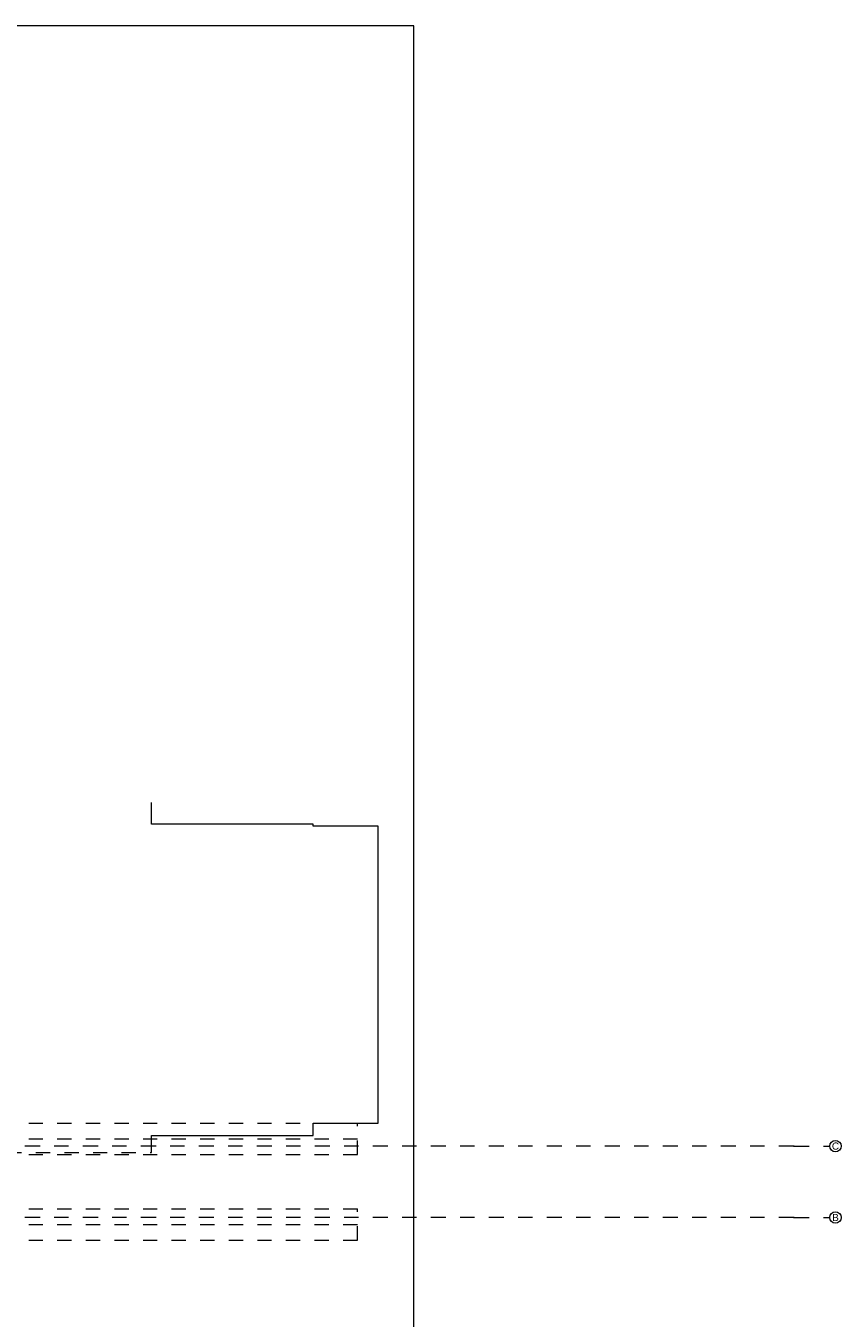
# Model space of a CAD drawing. Header units: metres. Extents: x -3.5 to 65.3, y -10.9 to 16.7.
# Tile 234 of 234: x 59.6 to 65.3, y 4.6 to 13.7. Entities that reach past the tile are written whole.
import ezdxf

# ---------------------------------------------------------------- set-up
doc = ezdxf.new("R2010")
doc.units = ezdxf.units.M
doc.header["$MEASUREMENT"] = 0
for name, pattern in [('Achse', [0.08, 0.04, -0.02, 0, -0.02]), ('Strichlinie doppelt', [0.218722, 0.105833, -0.042333, 0.028222, -0.042333]), ('Strichlinie eng', [0.046, 0.03, -0.016]), ('Untersicht', [0.04, 0.03, -0.01])]:
    doc.linetypes.add(name, pattern=pattern)
for name, color, linetype in [('451 - Universal.Achsen Raster', 7, 'Continuous'), ('603 - Struktur.Bodenplatte_ Decke Roh', 7, 'Continuous'), ('608 - Struktur.Träger', 7, 'Continuous'), ('650 - Abdeckung.Fußboden Aufbau', 7, 'Continuous')]:
    doc.layers.add(name, color=color, linetype=linetype)
doc.styles.add('ERSTELLTER_STIL_1', font='txt')

msp = doc.modelspace()

# ---------------------------------------------------------------- linework, layer by layer
at = {"layer": '451 - Universal.Achsen Raster', "color": 160, "linetype": 'Strichlinie doppelt', "lineweight": 9, "true_color": 0x3232ff}
for p, q in [((64.935, 5.85), (-3.175, 5.85)), ((64.935, 5.85), (65.185, 5.85)), ((64.935, 5.35), (-3.175, 5.35)), ((64.935, 5.35), (65.185, 5.35))]:
    msp.add_line(p, q, dxfattribs=at)
at = {"layer": '451 - Universal.Achsen Raster', "color": 160, "linetype": 'Continuous', "lineweight": 9, "true_color": 0x3232ff}
for centre in [(65.225, 5.85), (65.225, 5.35)]:
    msp.add_circle(centre, 0.04, dxfattribs=at)
at = {"layer": '451 - Universal.Achsen Raster', "color": 160, "linetype": 'Strichlinie doppelt', "lineweight": 9, "true_color": 0x3232ff}
for p in [(64.935, 5.85), (64.935, 5.85), (64.935, 5.35), (64.935, 5.35)]:
    msp.add_point(p, dxfattribs=at)
at = {"layer": '603 - Struktur.Bodenplatte_ Decke Roh', "color": 7, "linetype": 'Continuous', "lineweight": 18, "flags": 128}
msp.add_lwpolyline([(-0.015, 0.005), (62.275, 0.005), (62.275, 13.695), (50.78, 13.695), (50.78, 13.455), (50.78, 13), (50.84, 13), (50.84, 8.585), (49.03, 8.585), (49.03, 8.725), (47.41, 8.725), (47.41, 13), (47.48, 13), (47.48, 13.455), (47.48, 13.695), (14.78, 13.695)], dxfattribs=at)
at = {"layer": '608 - Struktur.Träger', "color": 7, "linetype": 'Untersicht', "lineweight": 13}
for p, q in [((0.38, 6.01), (61.88, 6.01)), ((61.88, 5.79), (61.88, 6.01)), ((0.38, 5.79), (61.88, 5.79)), ((0.38, 5.41), (61.88, 5.41)), ((61.88, 5.19), (61.88, 5.41)), ((0.38, 5.19), (61.88, 5.19))]:
    msp.add_line(p, q, dxfattribs=at)
at = {"layer": '608 - Struktur.Träger', "color": 7, "linetype": 'Achse', "lineweight": 9}
for p, q in [((0.38, 5.9), (61.88, 5.9)), ((0.38, 5.3), (61.88, 5.3))]:
    msp.add_line(p, q, dxfattribs=at)
at = {"layer": '650 - Abdeckung.Fußboden Aufbau', "color": 7, "linetype": 'Continuous', "lineweight": 13, "flags": 128}
msp.add_lwpolyline([(60.44, 5.805), (60.44, 5.925), (61.57, 5.925), (61.57, 6.01), (62.025, 6.01), (62.025, 8.09), (61.57, 8.09), (61.57, 8.105), (60.44, 8.105), (60.44, 8.255)], dxfattribs=at)
at = {"layer": '650 - Abdeckung.Fußboden Aufbau', "color": 7, "linetype": 'Strichlinie eng', "lineweight": 13, "flags": 128}
msp.add_lwpolyline([(59.43, 5.805), (60.44, 5.805)], dxfattribs=at)

# ---------------------------------------------------------------- texts
at = {"layer": '451 - Universal.Achsen Raster', "color": 160, "lineweight": 9, "true_color": 0x3232ff, "char_height": 0.05, "attachment_point": 1, "style": 'ERSTELLTER_STIL_1'}
for s, insert in [('\\A1;{\\pql;\\pt0;\\fArial|b0|i0|c0|p38;C}', (65.2003, 5.875)), ('\\A1;{\\pql;\\pt0;\\fArial|b0|i0|c0|p38;B}', (65.2022, 5.375))]:
    msp.add_mtext(s, dxfattribs=dict(at, insert=insert))

doc.saveas('drawing.dxf')
